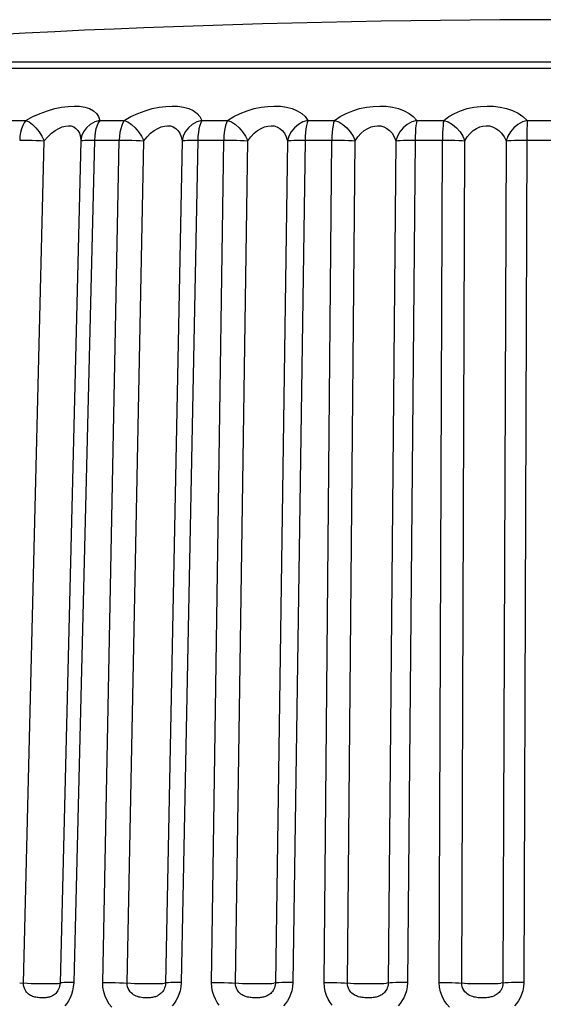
# Model space of a CAD drawing. Extents: x -841 to -216, y -127 to 601.
# Tile 111 of 201: x -536.24 to -532.34, y 558.14 to 565.47. Entities that reach past the tile are written whole.
import ezdxf

# ---------------------------------------------------------------- set-up
doc = ezdxf.new("R2010")
doc.units = 0
doc.header["$LTSCALE"] = 23.1
doc.layers.add('HEATSINK_AM_0', color=7, linetype='CONTINUOUS')

msp = doc.modelspace()

# ---------------------------------------------------------------- linework, layer by layer
at = {"layer": 'HEATSINK_AM_0', "color": 7}
for p, q in [((-539.4289, 565.11), (-525.0106, 565.11)), ((-536.3656, 564.7214), (-536.1926, 564.7214)), ((-535.6421, 564.7214), (-535.4592, 564.7214)), ((-534.8812, 564.7214), (-534.6904, 564.7214)), ((-534.0911, 564.7214), (-533.8944, 564.7214)), ((-533.2804, 564.7214), (-533.0801, 564.7214)), ((-532.4582, 564.7214), (-532.2564, 564.7214)), ((-536.2093, 558.2961), (-536.0548, 564.5704)), ((-535.7827, 564.5704), (-535.9371, 558.2961)), ((-535.6811, 564.5749), (-535.8357, 558.3007)), ((-535.7085, 564.5748), (-535.4961, 564.5749)), ((-535.6193, 558.3007), (-535.4961, 564.5749)), ((-535.4375, 558.2961), (-535.3142, 564.5704)), ((-535.0285, 564.5704), (-535.1516, 558.2961)), ((-534.9115, 564.5749), (-535.0349, 558.3007)), ((-534.9405, 564.5748), (-534.7185, 564.5749)), ((-534.8091, 558.3007), (-534.7185, 564.5749)), ((-534.6304, 558.2961), (-534.5396, 564.5704)), ((-534.2434, 564.5704), (-534.334, 558.2961)), ((-534.1124, 564.5749), (-534.2032, 558.3007)), ((-534.1426, 564.5748), (-533.9135, 564.5749)), ((-533.9705, 558.3007), (-533.9135, 564.5749)), ((-533.7969, 558.2961), (-533.7397, 564.5704)), ((-533.4362, 564.5704), (-533.4933, 558.2961)), ((-533.2925, 564.5749), (-533.3498, 558.3007)), ((-533.3237, 564.5748), (-533.0899, 564.5749)), ((-533.1128, 558.3007), (-533.0899, 564.5749)), ((-532.9461, 558.2961), (-532.9231, 564.5704)), ((-532.6157, 564.5704), (-532.6385, 558.2961)), ((-532.4927, 564.5748), (-532.2568, 564.5749))]:
    msp.add_line(p, q, dxfattribs=at)
for points in [[(-535.9183, 565.1554), (-536.1505, 565.1551), (-536.3662, 565.1554)], [(-532.7736, 565.1554), (-533.1633, 565.1554), (-533.5278, 565.1554), (-533.8682, 565.1554), (-534.1854, 565.1554), (-534.4801, 565.1554), (-534.7527, 565.1554), (-535.0053, 565.1554), (-535.2333, 565.1556), (-535.4571, 565.1554), (-535.9183, 565.1554)], [(-530.4155, 565.1554), (-530.9393, 565.1554), (-532.7736, 565.1554)], [(-536.1926, 564.7214), (-536.1393, 564.7501), (-536.0856, 564.7744), (-536.0311, 564.7943), (-535.9774, 564.8097), (-535.9263, 564.8204), (-535.878, 564.8266), (-535.8333, 564.8288), (-535.7919, 564.8267), (-535.7532, 564.8205), (-535.7187, 564.8099), (-535.6889, 564.7944), (-535.6654, 564.7745), (-535.65, 564.7502), (-535.6421, 564.7214)], [(-535.4592, 564.7214), (-535.409, 564.7501), (-535.3576, 564.7743), (-535.3042, 564.7942), (-535.251, 564.8096), (-535.1994, 564.8203), (-535.1499, 564.8266), (-535.1034, 564.8288), (-535.0595, 564.8267), (-535.0176, 564.8205), (-534.9792, 564.8099), (-534.9449, 564.7945), (-534.9162, 564.7745), (-534.8952, 564.7502), (-534.8812, 564.7214)], [(-534.6904, 564.7214), (-534.6437, 564.7501), (-534.5949, 564.7744), (-534.5433, 564.7943), (-534.491, 564.8097), (-534.4395, 564.8204), (-534.3894, 564.8266), (-534.3416, 564.8288), (-534.2956, 564.8267), (-534.2511, 564.8205), (-534.2093, 564.8099), (-534.1709, 564.7944), (-534.1375, 564.7745), (-534.1111, 564.7502), (-534.0911, 564.7214)], [(-533.8944, 564.7214), (-533.8519, 564.7501), (-533.8064, 564.7744), (-533.7571, 564.7943), (-533.7063, 564.8097), (-533.6555, 564.8204), (-533.6052, 564.8266), (-533.5566, 564.8288), (-533.5092, 564.8267), (-533.4625, 564.8205), (-533.4178, 564.8099), (-533.3756, 564.7944), (-533.3377, 564.7745), (-533.3063, 564.7502), (-533.2804, 564.7214)], [(-533.0801, 564.7214), (-533.0423, 564.75), (-533.0006, 564.7743), (-532.9544, 564.7941), (-532.9058, 564.8095), (-532.8562, 564.8203), (-532.8063, 564.8266), (-532.7576, 564.8288), (-532.7092, 564.8268), (-532.6607, 564.8206), (-532.6133, 564.8099), (-532.5678, 564.7945), (-532.5258, 564.7746), (-532.4896, 564.7502), (-532.4582, 564.7214)], [(-536.1926, 564.7214), (-536.2052, 564.7043), (-536.2157, 564.6835), (-536.2246, 564.6594), (-536.2314, 564.6328), (-536.2357, 564.6045), (-536.2378, 564.5749)], [(-536.1926, 564.7214), (-536.1679, 564.71), (-536.1428, 564.691), (-536.1176, 564.6666), (-536.0939, 564.6374), (-536.073, 564.6043), (-536.0548, 564.5704)], [(-536.0548, 564.5704), (-536.0283, 564.6003), (-536.001, 564.6256), (-535.9736, 564.6463), (-535.9468, 564.6624), (-535.9214, 564.6735), (-535.8974, 564.6801), (-535.8753, 564.6823), (-535.8549, 564.6802), (-535.8359, 564.6737), (-535.819, 564.6626), (-535.8046, 564.6465), (-535.7933, 564.6258), (-535.7858, 564.6004), (-535.7827, 564.5704)], [(-535.6421, 564.7214), (-535.6789, 564.71), (-535.7124, 564.691), (-535.7406, 564.6666), (-535.7624, 564.6374), (-535.7766, 564.6043), (-535.7827, 564.5704)], [(-535.6421, 564.7214), (-535.6528, 564.7044), (-535.6621, 564.6835), (-535.6697, 564.6594), (-535.6755, 564.6328), (-535.6794, 564.6043), (-535.6811, 564.5749)], [(-535.4592, 564.7214), (-535.4695, 564.7043), (-535.4781, 564.6835), (-535.4853, 564.6594), (-535.4909, 564.6328), (-535.4944, 564.6045), (-535.4961, 564.5749)], [(-535.4592, 564.7214), (-535.4317, 564.71), (-535.4044, 564.691), (-535.3775, 564.6666), (-535.3528, 564.6374), (-535.3318, 564.6043), (-535.3142, 564.5704)], [(-535.3142, 564.5704), (-535.2893, 564.6003), (-535.2631, 564.6256), (-535.2365, 564.6463), (-535.21, 564.6623), (-535.1843, 564.6735), (-535.1598, 564.6801), (-535.1368, 564.6823), (-535.1151, 564.6802), (-535.0945, 564.6737), (-535.0757, 564.6626), (-535.0589, 564.6466), (-535.0451, 564.6258), (-535.0347, 564.6004), (-535.0285, 564.5704)], [(-534.8812, 564.7214), (-534.9182, 564.71), (-534.9524, 564.691), (-534.9816, 564.6666), (-535.0047, 564.6374), (-535.0205, 564.6043), (-535.0285, 564.5704)], [(-534.8812, 564.7214), (-534.8894, 564.7044), (-534.8967, 564.6835), (-534.9026, 564.6594), (-534.9072, 564.6328), (-534.9101, 564.6043), (-534.9115, 564.5749)], [(-534.6904, 564.7214), (-534.6982, 564.7043), (-534.7048, 564.6835), (-534.7103, 564.6594), (-534.7145, 564.6328), (-534.7171, 564.6045), (-534.7185, 564.5749)], [(-534.6904, 564.7214), (-534.6604, 564.71), (-534.631, 564.691), (-534.6028, 564.6666), (-534.5775, 564.6374), (-534.5564, 564.6043), (-534.5396, 564.5704)], [(-534.5396, 564.5704), (-534.5166, 564.6003), (-534.4919, 564.6256), (-534.4661, 564.6463), (-534.4401, 564.6624), (-534.4146, 564.6735), (-534.3898, 564.6801), (-534.3661, 564.6823), (-534.3435, 564.6802), (-534.3216, 564.6737), (-534.301, 564.6626), (-534.2822, 564.6465), (-534.2658, 564.6258), (-534.2527, 564.6004), (-534.2434, 564.5704)], [(-534.0911, 564.7214), (-534.128, 564.71), (-534.1624, 564.691), (-534.1924, 564.6666), (-534.2166, 564.6374), (-534.2338, 564.6043), (-534.2434, 564.5704)], [(-534.0911, 564.7214), (-534.0969, 564.7044), (-534.1019, 564.6835), (-534.1061, 564.6594), (-534.1093, 564.6328), (-534.1114, 564.6043), (-534.1124, 564.5749)], [(-533.8944, 564.7214), (-533.8998, 564.7043), (-533.9042, 564.6835), (-533.9079, 564.6594), (-533.9108, 564.6328), (-533.9125, 564.6045), (-533.9135, 564.5749)], [(-533.8944, 564.7214), (-533.8623, 564.71), (-533.8313, 564.691), (-533.802, 564.6666), (-533.7763, 564.6374), (-533.7555, 564.6043), (-533.7397, 564.5704)], [(-533.7397, 564.5704), (-533.7188, 564.6003), (-533.6958, 564.6256), (-533.6713, 564.6463), (-533.6461, 564.6624), (-533.6209, 564.6735), (-533.5961, 564.6801), (-533.572, 564.6823), (-533.5486, 564.6802), (-533.5256, 564.6737), (-533.5035, 564.6626), (-533.4828, 564.6465), (-533.4642, 564.6258), (-533.4484, 564.6004), (-533.4362, 564.5704)], [(-533.2804, 564.7214), (-533.3169, 564.71), (-533.3512, 564.691), (-533.3815, 564.6666), (-533.4065, 564.6374), (-533.4249, 564.6043), (-533.4362, 564.5704)], [(-533.2804, 564.7214), (-533.2837, 564.7044), (-533.2866, 564.6835), (-533.289, 564.6594), (-533.2908, 564.6328), (-533.292, 564.6043), (-533.2925, 564.5749)], [(-533.0801, 564.7214), (-533.083, 564.7043), (-533.0852, 564.6835), (-533.087, 564.6594), (-533.0885, 564.6328), (-533.0894, 564.6045), (-533.0899, 564.5749)], [(-533.0801, 564.7214), (-533.0463, 564.71), (-533.0138, 564.691), (-532.9839, 564.6666), (-532.958, 564.6374), (-532.9377, 564.6043), (-532.9231, 564.5704)], [(-532.9231, 564.5704), (-532.9047, 564.6002), (-532.8836, 564.6255), (-532.8607, 564.6462), (-532.8366, 564.6623), (-532.8121, 564.6734), (-532.7875, 564.6801), (-532.7634, 564.6823), (-532.7395, 564.6802), (-532.7155, 564.6737), (-532.6921, 564.6627), (-532.6697, 564.6466), (-532.649, 564.6258), (-532.6307, 564.6004), (-532.6157, 564.5704)], [(-532.4582, 564.7214), (-532.4938, 564.71), (-532.5275, 564.691), (-532.5579, 564.6666), (-532.5835, 564.6374), (-532.6028, 564.6043), (-532.6157, 564.5704)], [(-532.4582, 564.7214), (-532.4589, 564.7044), (-532.4596, 564.6835), (-532.4601, 564.6594), (-532.4605, 564.6328), (-532.4608, 564.6043), (-532.484, 558.3007)], [(-536.2378, 564.5749), (-536.2089, 564.5748), (-536.178, 564.5745), (-536.1462, 564.5738), (-536.1144, 564.5729), (-536.0836, 564.5717), (-536.0548, 564.5704)], [(-535.7827, 564.5704), (-535.7781, 564.5717), (-535.768, 564.5729), (-535.7527, 564.5738), (-535.7327, 564.5745), (-535.7085, 564.5748)], [(-535.4961, 564.5749), (-535.4659, 564.5748), (-535.4344, 564.5745), (-535.4024, 564.5738), (-535.3711, 564.5729), (-535.3413, 564.5717), (-535.3142, 564.5704)], [(-535.0285, 564.5704), (-535.0206, 564.5717), (-535.0074, 564.5729), (-534.9892, 564.5738), (-534.9667, 564.5745), (-534.9405, 564.5748)], [(-534.7185, 564.5749), (-534.6874, 564.5748), (-534.6554, 564.5745), (-534.6237, 564.5738), (-534.5932, 564.5729), (-534.5649, 564.5717), (-534.5396, 564.5704)], [(-534.2434, 564.5704), (-534.2324, 564.5717), (-534.2162, 564.5729), (-534.1954, 564.5738), (-534.1706, 564.5745), (-534.1426, 564.5748)], [(-533.9135, 564.5749), (-533.8818, 564.5748), (-533.8499, 564.5745), (-533.8187, 564.5738), (-533.7894, 564.5729), (-533.7628, 564.5717), (-533.7397, 564.5704)], [(-533.4362, 564.5704), (-533.4221, 564.5717), (-533.4031, 564.5729), (-533.3799, 564.5738), (-533.3531, 564.5745), (-533.3237, 564.5748)], [(-533.0899, 564.5749), (-533.058, 564.5748), (-533.0264, 564.5745), (-532.9962, 564.5738), (-532.9684, 564.5729), (-532.9437, 564.5717), (-532.9231, 564.5704)], [(-532.6157, 564.5704), (-532.5986, 564.5717), (-532.5771, 564.5729), (-532.5517, 564.5738), (-532.5232, 564.5745), (-532.4927, 564.5748)], [(-536.238, 558.2975), (-536.1816, 558.2948), (-536.1521, 558.2937), (-536.1215, 558.2928), (-536.0907, 558.2921), (-536.0607, 558.2917), (-536.0324, 558.2916), (-536.0065, 558.2917), (-535.9839, 558.2921), (-535.9651, 558.2928), (-535.9508, 558.2937), (-535.9414, 558.2948), (-535.9371, 558.2961)], [(-535.9371, 558.2961), (-535.9381, 558.2833), (-535.9404, 558.2713), (-535.9438, 558.2601), (-535.948, 558.2499), (-535.9527, 558.2409), (-535.9579, 558.2329), (-535.9634, 558.2258), (-535.9691, 558.2195), (-535.9749, 558.2141), (-535.9808, 558.2093), (-535.9866, 558.2053), (-535.9924, 558.2018), (-535.9982, 558.1988), (-536.004, 558.1962), (-536.01, 558.194), (-536.0162, 558.192), (-536.0227, 558.1903), (-536.0293, 558.1889), (-536.0363, 558.1877), (-536.0435, 558.1868), (-536.051, 558.1861), (-536.0586, 558.1857), (-536.0664, 558.1855), (-536.0745, 558.1856), (-536.0827, 558.1859), (-536.0911, 558.1864), (-536.0998, 558.1873), (-536.1085, 558.1885), (-536.117, 558.19), (-536.1255, 558.1919), (-536.1335, 558.1942), (-536.1415, 558.197), (-536.1493, 558.2002), (-536.1571, 558.2041), (-536.1648, 558.2088), (-536.1723, 558.2143), (-536.1795, 558.2207), (-536.1864, 558.2282), (-536.1927, 558.2367), (-536.1983, 558.2464), (-536.203, 558.2574), (-536.2066, 558.2695), (-536.2088, 558.2824), (-536.2093, 558.2961)], [(-535.8357, 558.3007), (-535.8631, 558.3006), (-535.8872, 558.3002), (-535.9072, 558.2996), (-535.9225, 558.2986), (-535.9325, 558.2975), (-535.9371, 558.2961)], [(-535.8357, 558.3007), (-535.8386, 558.2685), (-535.8441, 558.2386), (-535.8526, 558.2107), (-535.8632, 558.1852), (-535.8751, 558.1628), (-535.888, 558.1429), (-535.9017, 558.1252)], [(-535.5528, 558.1169), (-535.5711, 558.14), (-535.5875, 558.1667), (-535.6014, 558.1976), (-535.6118, 558.231), (-535.6176, 558.2651), (-535.6193, 558.3007)], [(-535.6193, 558.3007), (-535.5891, 558.3006), (-535.5575, 558.3002), (-535.5256, 558.2996), (-535.4943, 558.2986), (-535.4646, 558.2975)], [(-535.4646, 558.2975), (-535.4114, 558.2948), (-535.3828, 558.2937), (-535.3528, 558.2928), (-535.322, 558.2921), (-535.2914, 558.2917), (-535.262, 558.2916), (-535.2345, 558.2917), (-535.2098, 558.2921), (-535.1886, 558.2928), (-535.1715, 558.2937), (-535.1591, 558.2948)], [(-535.1516, 558.2961), (-535.1526, 558.2834), (-535.1549, 558.2715), (-535.1583, 558.2604), (-535.1626, 558.2503), (-535.1675, 558.2413), (-535.1729, 558.2334), (-535.1786, 558.2263), (-535.1846, 558.22), (-535.1907, 558.2146), (-535.1969, 558.2098), (-535.203, 558.2057), (-535.2091, 558.2022), (-535.2152, 558.1992), (-535.2213, 558.1966), (-535.2276, 558.1943), (-535.2341, 558.1923), (-535.2409, 558.1906), (-535.2479, 558.1891), (-535.2552, 558.1879), (-535.2627, 558.187), (-535.2705, 558.1863), (-535.2784, 558.1858), (-535.2864, 558.1855), (-535.2946, 558.1855), (-535.303, 558.1857), (-535.3117, 558.1862), (-535.3208, 558.187), (-535.3302, 558.1882), (-535.34, 558.1898), (-535.35, 558.1919), (-535.36, 558.1947), (-535.37, 558.1983), (-535.3799, 558.2027), (-535.3895, 558.2081), (-535.3989, 558.2146), (-535.4078, 558.2224), (-535.4161, 558.2317), (-535.4235, 558.2424), (-535.4296, 558.2548), (-535.4342, 558.2682), (-535.4368, 558.282), (-535.4375, 558.2961)], [(-535.0349, 558.3007), (-535.0638, 558.3006), (-535.09, 558.3002), (-535.1125, 558.2996), (-535.1306, 558.2986), (-535.1438, 558.2975), (-535.1591, 558.2948)], [(-535.0349, 558.3007), (-535.0376, 558.2689), (-535.0431, 558.2392), (-535.0517, 558.2115), (-535.0624, 558.1863), (-535.0745, 558.164), (-535.0877, 558.1441), (-535.1017, 558.1265)], [(-534.7512, 558.1312), (-534.7666, 558.1524), (-534.7805, 558.1765), (-534.7925, 558.2041), (-534.8017, 558.2343), (-534.8071, 558.2664), (-534.8091, 558.3007)], [(-534.8091, 558.3007), (-534.778, 558.3006), (-534.7461, 558.3002), (-534.7144, 558.2996), (-534.6839, 558.2986), (-534.6556, 558.2975)], [(-534.6556, 558.2975), (-534.6061, 558.2948), (-534.579, 558.2937), (-534.5497, 558.2928), (-534.5193, 558.2921), (-534.4885, 558.2917), (-534.4582, 558.2916), (-534.4294, 558.2917), (-534.403, 558.2921), (-534.3795, 558.2928), (-534.3599, 558.2937), (-534.3446, 558.2948)], [(-534.334, 558.2961), (-534.335, 558.2833), (-534.3374, 558.2713), (-534.341, 558.2601), (-534.3455, 558.2499), (-534.3506, 558.2409), (-534.3563, 558.2329), (-534.3623, 558.2258), (-534.3686, 558.2195), (-534.3751, 558.2141), (-534.3816, 558.2093), (-534.3881, 558.2053), (-534.3946, 558.2018), (-534.4011, 558.1988), (-534.4076, 558.1962), (-534.4143, 558.194), (-534.4213, 558.192), (-534.4285, 558.1903), (-534.436, 558.1889), (-534.4438, 558.1877), (-534.4518, 558.1868), (-534.4601, 558.1861), (-534.4685, 558.1857), (-534.477, 558.1855), (-534.4857, 558.1856), (-534.4946, 558.1859), (-534.5037, 558.1864), (-534.5129, 558.1873), (-534.5222, 558.1885), (-534.5313, 558.19), (-534.5402, 558.1919), (-534.5488, 558.1942), (-534.5572, 558.197), (-534.5655, 558.2002), (-534.5737, 558.2041), (-534.5819, 558.2088), (-534.59, 558.2143), (-534.5977, 558.2207), (-534.6051, 558.2282), (-534.6119, 558.2367), (-534.618, 558.2464), (-534.6232, 558.2574), (-534.6272, 558.2695), (-534.6296, 558.2824), (-534.6304, 558.2961)], [(-534.2032, 558.3007), (-534.2334, 558.3006), (-534.2613, 558.3002), (-534.2861, 558.2996), (-534.3068, 558.2986), (-534.323, 558.2975), (-534.3446, 558.2948)], [(-534.2032, 558.3007), (-534.2059, 558.2685), (-534.2115, 558.2386), (-534.2204, 558.2107), (-534.2315, 558.1852), (-534.244, 558.1628), (-534.2578, 558.1429), (-534.2723, 558.1252)], [(-533.91, 558.1312), (-533.926, 558.1524), (-533.9404, 558.1765), (-533.9529, 558.2041), (-533.9625, 558.2343), (-533.9683, 558.2664), (-533.9705, 558.3007)], [(-533.9705, 558.3007), (-533.9388, 558.3006), (-533.9069, 558.3002), (-533.8758, 558.2996), (-533.8465, 558.2986), (-533.8199, 558.2975)], [(-533.8199, 558.2975), (-533.7747, 558.2948), (-533.7493, 558.2937), (-533.7212, 558.2928), (-533.6914, 558.2921), (-533.6607, 558.2917), (-533.63, 558.2916), (-533.6002, 558.2917), (-533.5722, 558.2921), (-533.5468, 558.2928), (-533.5248, 558.2937), (-533.5068, 558.2948)], [(-533.4933, 558.2961), (-533.4942, 558.2833), (-533.4966, 558.2713), (-533.5002, 558.2601), (-533.5048, 558.2499), (-533.5101, 558.2409), (-533.5159, 558.2329), (-533.5221, 558.2258), (-533.5286, 558.2195), (-533.5353, 558.2141), (-533.542, 558.2093), (-533.5488, 558.2053), (-533.5555, 558.2018), (-533.5622, 558.1988), (-533.569, 558.1962), (-533.576, 558.194), (-533.5832, 558.192), (-533.5907, 558.1903), (-533.5985, 558.1889), (-533.6065, 558.1877), (-533.6148, 558.1868), (-533.6233, 558.1861), (-533.632, 558.1857), (-533.6408, 558.1855), (-533.6497, 558.1856), (-533.6588, 558.1859), (-533.668, 558.1864), (-533.6774, 558.1873), (-533.6868, 558.1885), (-533.696, 558.19), (-533.705, 558.1919), (-533.7137, 558.1942), (-533.7222, 558.197), (-533.7306, 558.2002), (-533.7389, 558.2041), (-533.7472, 558.2088), (-533.7554, 558.2143), (-533.7633, 558.2207), (-533.7708, 558.2282), (-533.7777, 558.2367), (-533.784, 558.2464), (-533.7894, 558.2574), (-533.7935, 558.2695), (-533.7961, 558.2824), (-533.7969, 558.2961)], [(-533.3498, 558.3007), (-533.3809, 558.3006), (-533.4103, 558.3002), (-533.437, 558.2996), (-533.4602, 558.2986), (-533.4792, 558.2975), (-533.5068, 558.2948)], [(-533.3498, 558.3007), (-533.3524, 558.2685), (-533.3579, 558.2386), (-533.3668, 558.2107), (-533.378, 558.1852), (-533.3907, 558.1628), (-533.4046, 558.1429), (-533.4194, 558.1252)], [(-533.0372, 558.1168), (-533.0574, 558.14), (-533.0758, 558.1667), (-533.0914, 558.1976), (-533.1034, 558.231), (-533.1104, 558.2651), (-533.1128, 558.3007)], [(-533.1128, 558.3007), (-533.0808, 558.3006), (-533.0493, 558.3002), (-533.0191, 558.2996), (-532.9913, 558.2986), (-532.9667, 558.2975)], [(-532.9667, 558.2975), (-532.9263, 558.2948), (-532.9028, 558.2937), (-532.8762, 558.2928), (-532.8473, 558.2921), (-532.8171, 558.2917), (-532.7863, 558.2916), (-532.7558, 558.2917), (-532.7266, 558.2921), (-532.6996, 558.2928), (-532.6754, 558.2937), (-532.6549, 558.2948)], [(-532.6385, 558.2961), (-532.6394, 558.2834), (-532.6417, 558.2715), (-532.6453, 558.2604), (-532.6499, 558.2503), (-532.6551, 558.2413), (-532.6609, 558.2334), (-532.6671, 558.2263), (-532.6736, 558.22), (-532.6804, 558.2146), (-532.6872, 558.2098), (-532.694, 558.2058), (-532.7008, 558.2023), (-532.7076, 558.1992), (-532.7145, 558.1966), (-532.7215, 558.1943), (-532.7288, 558.1923), (-532.7364, 558.1906), (-532.7442, 558.1891), (-532.7523, 558.1879), (-532.7607, 558.187), (-532.7692, 558.1863), (-532.7779, 558.1858), (-532.7866, 558.1855), (-532.7954, 558.1855), (-532.8043, 558.1857), (-532.8135, 558.1862), (-532.8231, 558.187), (-532.833, 558.1882), (-532.8432, 558.1898), (-532.8535, 558.1919), (-532.8639, 558.1947), (-532.8743, 558.1983), (-532.8845, 558.2027), (-532.8946, 558.2081), (-532.9044, 558.2146), (-532.9137, 558.2224), (-532.9226, 558.2317), (-532.9305, 558.2424), (-532.9372, 558.2548), (-532.9422, 558.2682), (-532.9452, 558.282), (-532.9461, 558.2961)], [(-532.484, 558.3007), (-532.5157, 558.3006), (-532.5463, 558.3002), (-532.5746, 558.2996), (-532.6, 558.2986), (-532.6215, 558.2975), (-532.6549, 558.2948)], [(-532.484, 558.3007), (-532.4864, 558.2689), (-532.4917, 558.2392), (-532.5003, 558.2116), (-532.5113, 558.1863), (-532.5237, 558.164), (-532.5375, 558.1442), (-532.5521, 558.1265)]]:
    msp.add_lwpolyline(points, dxfattribs=at)
msp.add_arc((-532.2198, 486.4902), 78.9818, 84.867361, 95.132639, dxfattribs=at)

doc.saveas('drawing.dxf')
